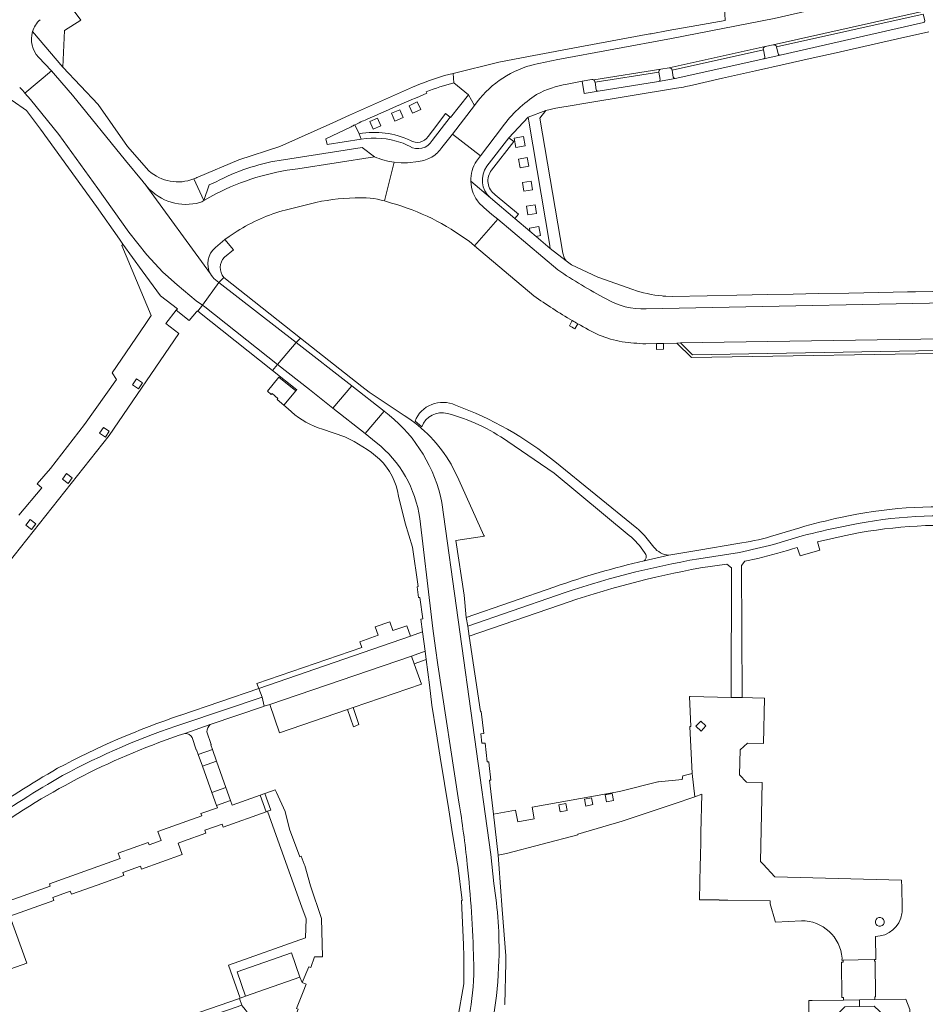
# Model space of a CAD drawing. Extents: x 152048 to 156914, y 461460 to 468786.
# Tile 90 of 256: x 155132 to 155286, y 463476 to 463644. Entities that reach past the tile are written whole.
import ezdxf

# ---------------------------------------------------------------- set-up
doc = ezdxf.new("R2010")
doc.units = 0
doc.header["$LTSCALE"] = 0.75
for name, color, linetype, lineweight in [('B-RO-VH-VERHARDING_ASFALT-GV', 251, 'CONTINUOUS', 18), ('B-RO-VH-VERHARDING_BETON-GV', 251, 'CONTINUOUS', 18), ('B-RO-VH-VERHARDING_BETONSTRAATSTEEN-GV', 251, 'CONTINUOUS', 18), ('B-RO-VH-VERHARDING_HALFVERHARDING_GRIND-GV', 251, 'CONTINUOUS', 18), ('B-RO-VH-VERHARDING_STRAATBAKSTEEN-GV', 251, 'CONTINUOUS', 18), ('B-RO-VH-VERHARDING_TEGEL-GV', 251, 'CONTINUOUS', 18)]:
    doc.layers.add(name, color=color, linetype=linetype, lineweight=lineweight)

msp = doc.modelspace()

# ---------------------------------------------------------------- linework, layer by layer
at = {"layer": 'B-RO-VH-VERHARDING_ASFALT-GV'}
for points in [[(155205.792, 463578.238, 0.4338351), (155198.912, 463575.503)], [(155200.072, 463574.564, -0.3801876), (155204.421, 463576.837)], [(155222.728, 463568.613, 0.0850611), (155205.792, 463578.238)], [(155204.421, 463576.837, -0.0895388), (155214.718, 463572.023)], [(155293.926, 463560.748, 0.0707084), (155271.368, 463559.087)], [(155271.368, 463559.087, 0.0175141), (155264.451, 463557.35)], [(155271.626, 463557.517, -0.0708336), (155294.102, 463559.229)], [(155294.102, 463559.229, 0.0708336), (155271.626, 463557.517)], [(155238.669, 463555.191, 0.059489), (155236.685, 463557.275)], [(155264.877, 463555.959, -0.0145329), (155271.626, 463557.517)], [(155271.626, 463557.517, 0.0145329), (155264.877, 463555.959)], [(155271.996, 463555.986, -0.0678788), (155294.286, 463557.603)], [(155235.407, 463556.042, -0.0764457), (155238.02, 463553.122)], [(155259.482, 463555.841, -0.0388764), (155253.896, 463554.678)], [(155242.133, 463552.669, -0.2081725), (155239.614, 463554.025)], [(155254.183, 463553.15, 0.0147877), (155259.995, 463554.518)], [(155259.995, 463554.518, -0.0147877), (155254.183, 463553.15)], [(155257.339, 463552.122, 0.0179854), (155264.019, 463553.984)], [(155223.035, 463545.801, -0.040934), (155247.265, 463552.071)], [(155247.265, 463552.071, 0.040934), (155223.035, 463545.801)], [(155238.02, 463553.122, -0.422131), (155237.961, 463551.703)], [(155237.961, 463551.703, 0.0290165), (155222.722, 463547.279)], [(155223.548, 463544.179, -0.0389242), (155247.546, 463550.489)], [(155158.972, 463525.389, 0.0419754), (155138.026, 463516.348)], [(155138.865, 463515.105, -0.0435469), (155159.515, 463524.002)], [(155159.515, 463524.002, 0.0435469), (155138.865, 463515.105)], [(155126.403, 463505.351, -0.0757606), (155159.682, 463522.291)], [(155138.026, 463516.348, 0.0210256), (155124.977, 463508.052)], [(155125.583, 463506.712, -0.0202535), (155138.865, 463515.105)], [(155138.865, 463515.105, 0.0202535), (155125.583, 463506.712)]]:
    msp.add_lwpolyline(points, format="xyb", dxfattribs=at)
for points in [[(155198.912, 463575.503), (155200.072, 463574.564)], [(155214.718, 463572.023), (155222.593, 463566.625), (155235.407, 463556.042)], [(155236.685, 463557.275), (155222.728, 463568.613)], [(155264.451, 463557.35), (155259.482, 463555.841)], [(155239.614, 463554.025), (155238.669, 463555.191)], [(155259.995, 463554.518), (155264.877, 463555.959)], [(155264.877, 463555.959), (155259.995, 463554.518)], [(155264.019, 463553.984), (155264.504, 463552.586), (155267.868, 463553.497), (155267.503, 463554.952), (155271.996, 463555.986)], [(155253.896, 463554.678), (155247.234, 463553.546), (155242.133, 463552.669), (155237.961, 463551.703)], [(155237.961, 463551.703), (155242.133, 463552.669)], [(155247.265, 463552.071), (155254.183, 463553.15)], [(155254.183, 463553.15), (155247.265, 463552.071)], [(155247.546, 463550.489), (155252.059, 463551.162), (155252.834, 463550.507), (155252.792, 463528.442), (155254.644, 463528.401), (155254.551, 463550.899), (155255.122, 463551.665), (155257.339, 463552.122)], [(155222.722, 463547.279), (155207.643, 463542.023), (155207.883, 463540.557), (155223.035, 463545.801)], [(155223.035, 463545.801), (155207.883, 463540.557), (155208.16, 463538.866), (155223.548, 463544.179)], [(155172.843, 463528.499), (155172.325, 463529.977), (155158.993, 463525.396), (155158.972, 463525.389)], [(155159.515, 463524.002), (155172.843, 463528.499)], [(155159.682, 463522.291), (155164.002, 463523.824), (155173.117, 463526.89), (155173.226, 463526.927), (155172.843, 463528.499), (155159.515, 463524.002)]]:
    msp.add_lwpolyline(points, dxfattribs=at)
at = {"layer": 'B-RO-VH-VERHARDING_BETON-GV'}
for points in [[(155176.542, 463578.243), (155178.628, 463580.656), (155175.691, 463582.991), (155173.799, 463580.61), (155174.424, 463580.072), (155174.575, 463580.22), (155175.549, 463579.377), (155175.399, 463579.229)], [(155161.975, 463518.708), (155162.687, 463516.689), (155165.075, 463517.555), (155164.393, 463519.527)], [(155167.471, 463510.843), (155166.693, 463513.051), (155164.323, 463512.216), (155165.096, 463510.01)], [(155173.788, 463509.015), (155174.344, 463509.213), (155173.328, 463512.052), (155172.511, 463511.76), (155173.526, 463508.922)]]:
    msp.add_lwpolyline(points, close=True, dxfattribs=at)
at = {"layer": 'B-RO-VH-VERHARDING_BETONSTRAATSTEEN-GV'}
for points in [[(155285.797, 463645.445), (155259.942, 463639.664)], [(155285.76, 463643.79), (155285.492, 463644.887), (155260.491, 463639.315)], [(155260.491, 463639.315), (155285.492, 463644.887)], [(155261.122, 463637.876), (155285.526, 463643.478)], [(155258.57, 463639.344), (155242.202, 463635.729)], [(155260.491, 463639.315), (155260.759, 463638.099)], [(155258.25, 463638.811), (155242.72, 463635.351), (155242.912, 463634.127)], [(155242.72, 463635.351), (155258.25, 463638.811)], [(155258.514, 463637.596), (155258.25, 463638.811)], [(155243.249, 463633.886), (155258.312, 463637.246)], [(155240.778, 463635.485), (155229.389, 463633.656)], [(155229.567, 463633.366), (155229.584, 463633.258), (155240.456, 463634.977)], [(155240.649, 463633.764), (155240.456, 463634.977), (155229.584, 463633.258), (155229.787, 463631.99)], [(155230.135, 463631.73), (155240.4, 463633.403)], [(155191.981, 463620.582), (155178.966, 463618.54)], [(155193.736, 463613.042), (155195.371, 463619.639)], [(155152.862, 463615.935), (155164.074, 463600.604)], [(155164.998, 463614.252), (155162.954, 463613.11), (155162.587, 463612.886), (155161.706, 463612.632)], [(155176.803, 463611.499), (155181.091, 463612.563)], [(155213.013, 463609.941), (155209.069, 463605.382), (155219.157, 463596.875)], [(155223.242, 463601.287), (155213.013, 463609.941)], [(155126.24, 463547.151), (155146.81, 463573.07), (155158.686, 463590.425), (155156.479, 463592.17), (155158.222, 463594.408), (155158.43, 463594.67), (155155.566, 463596.875), (155152.452, 463601.155), (155149.15, 463605.67), (155148.96, 463605.46), (155153.95, 463593.51), (155152.95, 463591.976), (155147.328, 463583.724), (155148.079, 463582.613), (155142.62, 463574.92), (155136.805, 463567.45), (155134.553, 463564.805), (155135.352, 463564.134), (155131.408, 463559.507)], [(155164.898, 463605.097), (155166.536, 463606.474), (155167.257, 463607.006)], [(155238.206, 463588.698), (155240.041, 463588.737), (155241.232, 463588.762), (155243.485, 463588.809), (155244.153, 463588.846), (155296.259, 463589.683), (155296.807, 463589.747), (155296.716, 463595.746), (155297.903, 463595.844), (155241.087, 463594.719), (155238.266, 463594.663)]]:
    msp.add_lwpolyline(points, dxfattribs=at)
for points in [[(155285.526, 463643.478, 0.4687184), (155285.76, 463643.79)], [(155258.25, 463638.811, -0.4234483), (155258.57, 463639.344)], [(155259.942, 463639.664, -0.396133), (155260.491, 463639.315)], [(155258.312, 463637.246, 0.4168178), (155258.514, 463637.596)], [(155260.759, 463638.099, 0.3655253), (155261.122, 463637.876)], [(155242.202, 463635.729, -0.3973853), (155242.72, 463635.351)], [(155240.456, 463634.977, -0.4289727), (155240.778, 463635.485)], [(155242.912, 463634.127, 0.3945005), (155243.249, 463633.886)], [(155229.389, 463633.656, -0.1956087), (155229.567, 463633.366)], [(155240.4, 463633.403, 0.3940091), (155240.649, 463633.764)], [(155229.787, 463631.99, 0.4143634), (155230.135, 463631.73)], [(155195.371, 463619.639, -0.0704647), (155191.981, 463620.582)], [(155178.966, 463618.54, 0.0884993), (155164.998, 463614.252)], [(155161.706, 463612.632, -0.2859375), (155152.862, 463615.935)], [(155181.091, 463612.563, -0.0578752), (155188.711, 463613.564)], [(155188.711, 463613.564, -0.0823879), (155193.736, 463613.042)], [(155168.604, 463607.894, -0.0716347), (155176.803, 463611.499)], [(155167.257, 463607.006, -0.0130675), (155168.604, 463607.894)], [(155164.074, 463600.604, -0.3650213), (155164.898, 463605.097)], [(155231.446, 463596.366, -0.0240037), (155223.242, 463601.287)], [(155219.157, 463596.875, 0.022174), (155225.707, 463592.646)], [(155238.266, 463594.663, -0.1438774), (155231.446, 463596.366)], [(155225.707, 463592.646, 0.003282), (155226.657, 463592.099)], [(155226.657, 463592.099, 0.0114884), (155230.293, 463590.147)], [(155230.293, 463590.147, 0.0470708), (155234.205, 463589.053)], [(155234.205, 463589.053, 0.0297523), (155238.206, 463588.698)]]:
    msp.add_lwpolyline(points, format="xyb", dxfattribs=at)
for points in [[(155296.259, 463589.683), (155244.153, 463588.846), (155246.204, 463586.839), (155294.295, 463587.66)], [(155150.807, 463581.696), (155151.466, 463582.699), (155152.469, 463582.041), (155151.81, 463581.038)], [(155145.155, 463573.44), (155145.814, 463574.443), (155146.817, 463573.785), (155146.158, 463572.782)], [(155139.564, 463566.583), (155140.52, 463565.858), (155139.794, 463564.902), (155138.838, 463565.627)], [(155133.348, 463558.751), (155134.304, 463558.026), (155133.578, 463557.07), (155132.622, 463557.795)]]:
    msp.add_lwpolyline(points, close=True, dxfattribs=at)
at = {"layer": 'B-RO-VH-VERHARDING_HALFVERHARDING_GRIND-GV'}
msp.add_lwpolyline([(155157.617, 463471.936), (155167.109, 463475.206), (155169.379, 463475.988), (155168.999, 463477.126), (155162.276, 463474.765), (155161.159, 463474.373), (155160.318, 463474.077)], dxfattribs=at)
at = {"layer": 'B-RO-VH-VERHARDING_STRAATBAKSTEEN-GV'}
for points in [[(155258.57, 463639.344), (155259.942, 463639.664), (155285.797, 463645.445), (155287.43, 463645.894), (155324.343, 463656.868), (155322.688, 463661.034), (155311.813, 463657.74), (155310.435, 463657.337), (155299.2, 463653.982), (155297.794, 463653.55), (155286.37, 463650.194), (155284.877, 463649.849), (155273.259, 463647.133), (155271.818, 463646.813), (155260.073, 463644.112), (155242.604, 463640.7), (155222.975, 463637.079)], [(155229.389, 463633.656), (155240.778, 463635.485), (155242.202, 463635.729), (155258.57, 463639.344)], [(155131.565, 463632.391), (155132.102, 463631.839), (155132.463, 463631.414), (155136.994, 463635.206), (155134.753, 463637.559)], [(155152.605, 463616.286), (155149.598, 463619.946), (155140.556, 463631.092), (155137.662, 463634.412), (155136.994, 463635.206), (155132.463, 463631.414), (155133.396, 463630.307), (155138.206, 463624.385), (155144.87, 463615.17), (155150.18, 463607.74), (155153.25, 463603.84), (155154.575, 463602.358), (155155.96, 463600.93), (155156.377, 463600.53), (155158.37, 463598.73), (155161.61, 463596.01), (155162.681, 463595.278)], [(155201.132, 463624.031), (155202.611, 463625.966), (155204.111, 463627.928), (155204.904, 463627.316), (155204.983, 463627.255), (155208.004, 463631.115), (155205.525, 463633.181)], [(155224.808, 463632.962), (155227.383, 463633.433), (155229.052, 463633.738)], [(155200.819, 463631.653), (155200.947, 463631.405)], [(155209.053, 463629.322), (155205.296, 463624.448), (155210.083, 463620.759), (155213.812, 463625.689)], [(155221.954, 463604.961), (155221.818, 463605.772), (155218.303, 463626.66), (155218.188, 463627.346), (155214.919, 463623.808), (155215.731, 463623.196), (155211.951, 463618.296)], [(155188.011, 463625.685), (155183.72, 463623.656), (155183.919, 463622.648), (155189.758, 463623.569), (155189.416, 463624.507), (155188.682, 463626.026)], [(155188.682, 463626.026), (155189.416, 463624.507)], [(155209.392, 463619.845), (155210.083, 463620.759), (155205.296, 463624.448), (155203.501, 463622.148)], [(155191.981, 463620.582), (155189.922, 463622.163), (155175.757, 463619.948)], [(155178.966, 463618.54), (155191.981, 463620.582)], [(155195.371, 463619.639), (155193.736, 463613.042), (155194.921, 463612.686)], [(155199.518, 463619.788), (155197.605, 463619.549), (155196.538, 463619.524), (155195.371, 463619.639)], [(155164.074, 463600.604), (155152.862, 463615.935), (155152.854, 463615.946)], [(155165.024, 463616.313), (155163.868, 463615.783), (155162.954, 463613.11), (155164.998, 463614.252)], [(155212.569, 463614.102), (155216.52, 463610.79), (155215.928, 463610.077), (155218.493, 463607.9), (155218.416, 463608.406), (155219.988, 463608.708), (155220.27, 463607.125), (155219.542, 463607.009), (155221.954, 463604.961)], [(155210.454, 463612.095), (155209.909, 463612.634)], [(155208.109, 463606.164), (155209.069, 463605.382), (155213.013, 463609.941), (155211.992, 463610.753), (155210.633, 463611.936)], [(155162.681, 463595.278), (155165.5, 463599.155), (155164.905, 463599.617)], [(155197.061, 463576.482), (155191.099, 463580.475), (155189.828, 463581.41), (155179.375, 463589.677), (155178.732, 463588.986), (155178.653, 463588.893), (155188.123, 463581.504), (155193.647, 463577.194), (155194.492, 463576.535)], [(155184.899, 463577.732), (155180.917, 463580.885), (155175.484, 463585.186), (155174.617, 463584.172), (155178.788, 463580.858), (155178.712, 463580.762), (155178.628, 463580.656), (155176.542, 463578.243), (155177.281, 463577.606), (155177.862, 463577.105)], [(155192.32, 463571.859), (155190.392, 463573.385), (155184.899, 463577.732)], [(155193.647, 463577.194), (155190.392, 463573.385), (155192.32, 463571.859)], [(155194.492, 463576.535), (155193.647, 463577.194)], [(155183.148, 463574.152), (155186.935, 463572.818)], [(155214.176, 463476.093), (155214.187, 463476.157), (155214.374, 463483.212), (155214.384, 463483.595), (155214.372, 463484.369), (155213.744, 463492.289), (155213.179, 463500), (155213.072, 463501.551), (155212.306, 463508.525), (155211.604, 463514.319), (155211.828, 463514.354), (155211.538, 463516.831), (155211.463, 463517.47), (155211.226, 463517.434), (155210.835, 463520.657), (155210.284, 463520.635), (155210.124, 463522.244), (155210.637, 463522.293), (155210.205, 463526.023), (155210.076, 463526.004), (155208.16, 463538.866), (155207.883, 463540.557), (155207.643, 463542.023), (155207.262, 463545.833), (155205.876, 463555.193), (155210.754, 463555.909), (155210.606, 463556.027), (155206.386, 463565.511), (155205.049, 463568.191)], [(155196.105, 463562.743), (155197.252, 463558.148), (155198.462, 463554.058), (155199.438, 463547.32), (155199.257, 463547.294), (155199.528, 463545.438), (155199.718, 463545.472), (155200.247, 463541.805), (155199.893, 463541.738), (155200.183, 463539.593), (155200.652, 463536.291), (155200.829, 463534.89), (155201.365, 463530.587), (155201.801, 463527.084), (155202.524, 463522.588), (155203.219, 463518.267), (155203.945, 463513.754), (155204.664, 463509.283), (155205.201, 463505.939), (155206.157, 463500), (155206.177, 463499.84), (155206.948, 463493.808), (155206.813, 463493.79), (155207.142, 463486.257), (155207.226, 463484.322), (155207.224, 463483.604), (155207.21, 463479.715), (155207.21, 463479.624), (155206.148, 463473.484)], [(155203.478, 463561.635), (155211.841, 463501.645), (155212.008, 463500), (155212.343, 463496.712)], [(155212.343, 463496.712), (155212.008, 463500), (155211.841, 463501.645), (155203.478, 463561.635)], [(155199.719, 463558.917), (155201.691, 463542.107), (155201.959, 463540.182), (155202.422, 463536.805), (155202.808, 463533.996), (155206.395, 463510.596)], [(155206.395, 463510.596), (155202.808, 463533.996), (155202.422, 463536.805), (155201.959, 463540.182), (155201.691, 463542.107), (155199.719, 463558.917)], [(155281.907, 463492.601), (155281.837, 463496.043), (155281.807, 463497.288), (155260.227, 463497.828), (155258.209, 463500), (155257.782, 463500.459), (155258.074, 463513.928), (155255.373, 463513.998), (155254.182, 463515.249), (155254.283, 463519.502), (155255.534, 463520.652), (155258.256, 463520.592), (155258.44, 463528.316), (155256.428, 463528.361), (155254.644, 463528.401), (155252.792, 463528.442), (155245.759, 463528.599), (155245.672, 463528.601), (155245.883, 463523.498), (155245.748, 463523.494), (155246.132, 463515.489), (155246.553, 463511.5), (155247.778, 463511.928), (155247.628, 463505.347), (155247.601, 463504.147), (155247.53, 463501.067), (155247.506, 463500), (155247.503, 463499.867), (155247.368, 463493.944), (155250.71, 463493.907), (155250.71, 463493.895)], [(155164.002, 463523.824), (155159.682, 463522.291)], [(155160.929, 463521.577), (155161.652, 463519.468), (155161.701, 463519.485), (155161.975, 463518.708), (155164.393, 463519.527), (155164.101, 463520.374), (155164.204, 463520.41), (155163.464, 463522.552)], [(155129.07, 463481.821), (155132.758, 463483.144), (155129.901, 463491.134), (155137.39, 463493.812), (155137.202, 463494.339), (155140.181, 463495.399), (155140.368, 463494.877), (155144.76, 463496.447), (155149.313, 463498.075), (155149.125, 463498.602), (155152.118, 463499.659), (155152.302, 463499.144), (155159.263, 463501.633), (155158.55, 463503.606), (155159.49, 463503.946), (155163.301, 463505.297), (155163.118, 463505.815), (155166.055, 463506.855), (155166.238, 463506.339), (155173.526, 463508.922), (155172.511, 463511.76), (155167.749, 463510.055), (155167.471, 463510.843), (155165.096, 463510.01), (155165.235, 463509.615), (155162.447, 463508.639), (155162.589, 463508.233), (155155.116, 463505.573), (155155.665, 463504.062), (155153.595, 463503.308), (155153.447, 463503.712), (155148.335, 463501.867), (155148.658, 463500.962), (155136.627, 463496.676), (155136.768, 463496.28), (155125.099, 463492.12)], [(155250.71, 463493.895), (155252.215, 463493.876), (155259.404, 463493.785), (155259.412, 463493.626), (155259.415, 463493.275), (155260.292, 463490.277), (155260.319, 463490.129), (155264.725, 463490.352)], [(155271.659, 463483.977), (155271.649, 463483.624), (155271.828, 463483.626), (155274.381, 463483.696), (155277.181, 463483.773), (155277.402, 463483.777), (155277.333, 463487.698)], [(155179.861, 463478.239), (155180.387, 463479.539), (155179.708, 463479.821), (155179.309, 463480.74), (155170.043, 463477.532), (155169.125, 463477.171), (155168.999, 463477.126), (155169.379, 463475.988), (155169.484, 463475.851), (155169.969, 463475.215), (155172.674, 463471.621), (155157.346, 463460.196)], [(155176.22, 463468.24), (155179.025, 463475.29), (155178.716, 463475.437), (155179.861, 463478.239)]]:
    msp.add_lwpolyline(points, dxfattribs=at)
for points in [[(155133.755, 463641.899, -0.1370517), (155135.045, 463643.933)], [(155134.753, 463637.559, -0.2659305), (155133.755, 463641.899)], [(155218.649, 463636.153, 0.1743957), (155209.053, 463629.322)], [(155222.975, 463637.079, 0.0116194), (155218.649, 463636.153)], [(155205.525, 463633.181, 0.0250548), (155200.819, 463631.653)], [(155219.632, 463631.161, -0.0878866), (155224.808, 463632.962)], [(155229.052, 463633.738, -0.2007302), (155229.389, 463633.656)], [(155200.947, 463631.405, 0.0055907), (155190.645, 463626.945)], [(155213.812, 463625.689, -0.0924544), (155219.632, 463631.161)], [(155188.682, 463626.026, 0.0041552), (155188.011, 463625.685)], [(155190.645, 463626.945, 0.0117622), (155188.682, 463626.026)], [(155189.416, 463624.507, -0.1521595), (155198.117, 463623.367)], [(155198.117, 463623.367, 0.4166108), (155201.132, 463624.031)], [(155203.501, 463622.148, -0.108912), (155201.77, 463620.528)], [(155175.757, 463619.948, 0.0796448), (155165.024, 463616.313)], [(155201.77, 463620.528, -0.1091263), (155199.518, 463619.788)], [(155208.426, 463616.416, -0.1522268), (155209.392, 463619.845)], [(155164.998, 463614.252, -0.0884993), (155178.966, 463618.54)], [(155211.951, 463618.296, 0.4268084), (155212.569, 463614.102)], [(155152.854, 463615.946, -0.0151801), (155152.605, 463616.286)], [(155209.909, 463612.634, -0.1746682), (155208.426, 463616.416)], [(155194.921, 463612.686, -0.0911303), (155208.109, 463606.164)], [(155210.633, 463611.936, -0.0357285), (155210.454, 463612.095)], [(155164.905, 463599.617, -0.0923898), (155164.074, 463600.604)], [(155177.862, 463577.105, 0.1132676), (155183.148, 463574.152)], [(155194.492, 463576.535, -0.1747521), (155203.478, 463561.635)], [(155203.478, 463561.635, 0.1747521), (155194.492, 463576.535)], [(155205.049, 463568.191, 0.1203397), (155197.061, 463576.482)], [(155186.935, 463572.818, -0.0730625), (155192.862, 463569.055)], [(155192.32, 463571.859, -0.1934354), (155199.719, 463558.917)], [(155199.719, 463558.917, 0.1934354), (155192.32, 463571.859)], [(155192.862, 463569.055, -0.1639885), (155196.105, 463562.743)], [(155163.464, 463522.552, -0.2122083), (155164.002, 463523.824)], [(155159.682, 463522.291, -0.3102302), (155160.929, 463521.577)], [(155206.395, 463510.596, -0.0132041), (155207.809, 463500)], [(155207.809, 463500, 0.0132041), (155206.395, 463510.596)], [(155207.809, 463500, -0.020244), (155208.895, 463483.6)], [(155208.895, 463483.6, 0.020244), (155207.809, 463500)], [(155212.343, 463496.712, -0.0463976), (155213.2, 463483.586)], [(155213.2, 463483.586, 0.0463976), (155212.343, 463496.712)], [(155277.333, 463487.698, 0.3704477), (155281.865, 463491.591)], [(155281.865, 463491.591, 0.055432), (155281.907, 463492.601)], [(155264.725, 463490.352, -0.3993531), (155271.659, 463483.977)], [(155277.456, 463489.755, -1), (155278.707, 463490.582)], [(155278.707, 463490.582, -1), (155277.456, 463489.755)], [(155208.895, 463483.6, -0.0021654), (155208.926, 463482.205)], [(155208.926, 463482.205, 0.0021654), (155208.895, 463483.6)], [(155213.2, 463483.586, -0.0680769), (155210.065, 463464.562)], [(155210.065, 463464.562, 0.0680769), (155213.2, 463483.586)], [(155208.926, 463482.205, -0.0825241), (155206.066, 463466.137)], [(155206.066, 463466.137, 0.0825241), (155208.926, 463482.205)]]:
    msp.add_lwpolyline(points, format="xyb", dxfattribs=at)
for points in [[(155197.906, 463629.271), (155199.278, 463629.906), (155199.878, 463628.616), (155198.507, 463627.985)], [(155194.928, 463628.001), (155196.315, 463628.584), (155196.866, 463627.258), (155195.497, 463626.664)], [(155191.201, 463626.576), (155192.518, 463627.165), (155193.104, 463625.855), (155191.782, 463625.26)], [(155215.802, 463623.756), (155217.385, 463624.039), (155217.674, 463622.421), (155216.09, 463622.138)], [(155218.279, 463618.95), (155216.8, 463618.701), (155216.551, 463620.181), (155218.031, 463620.429)], [(155218.952, 463614.956), (155217.472, 463614.707), (155217.223, 463616.187), (155218.703, 463616.436)], [(155219.383, 463612.392), (155219.632, 463610.913), (155218.153, 463610.664), (155217.904, 463612.143)], [(155178.653, 463588.893), (155165.5, 463599.155), (155162.681, 463595.278), (155163.083, 463595.004), (155175.484, 463585.186)], [(155166.313, 463600.007), (155165.5, 463599.155), (155178.653, 463588.893), (155178.732, 463588.986), (155179.375, 463589.677)], [(155162.681, 463595.278), (155161.891, 463594.284), (155174.617, 463584.172), (155175.484, 463585.186), (155163.083, 463595.004)], [(155175.484, 463585.186), (155180.917, 463580.885), (155184.899, 463577.732), (155188.123, 463581.504), (155178.653, 463588.893)], [(155190.392, 463573.385), (155193.647, 463577.194), (155188.123, 463581.504), (155184.899, 463577.732)], [(155171.974, 463530.798), (155172.325, 463529.977), (155198.139, 463538.888), (155197.495, 463540.606), (155195.137, 463539.837), (155194.638, 463541.322), (155192.137, 463540.443), (155192.631, 463539.036), (155189.495, 463537.907), (155189.822, 463536.926)], [(155172.325, 463529.977), (155172.843, 463528.499), (155173.226, 463526.927), (155174.177, 463527.237), (155198.3, 463535.487), (155200.652, 463536.291), (155200.183, 463539.593), (155198.139, 463538.888)], [(155174.177, 463527.237), (155175.822, 463522.386), (155187.425, 463526.361), (155188.348, 463526.683), (155200.018, 463530.698), (155198.775, 463534.162), (155198.3, 463535.487)], [(155198.775, 463534.162), (155200.829, 463534.89), (155200.652, 463536.291), (155198.3, 463535.487)], [(155188.435, 463523.416), (155189.349, 463523.797), (155188.348, 463526.683), (155187.425, 463526.361)], [(155246.761, 463523.521), (155247.584, 463524.394), (155248.458, 463523.571), (155247.635, 463522.698)], [(155166.693, 463513.051), (155165.075, 463517.555), (155162.687, 463516.689), (155164.323, 463512.216)], [(155244.532, 463515.089), (155244.426, 463514.426), (155240.408, 463514.058), (155240.284, 463514.027), (155233.748, 463512.394), (155218.848, 463509.705), (155219.208, 463507.737), (155216.399, 463507.231), (155216.044, 463509.2), (155212.306, 463508.525), (155213.072, 463501.551), (155214.474, 463501.835), (155226.65, 463504.991), (155226.622, 463505.11), (155234.205, 463507.329), (155242.896, 463510.221), (155246.553, 463511.5), (155246.132, 463515.489)], [(155181.098, 463496.318), (155180.126, 463499.773), (155180.042, 463500), (155179.537, 463501.357), (155179.303, 463501.27), (155177.544, 463505.993), (155176.815, 463508.997), (155175.322, 463512.197), (155175.095, 463512.684), (155173.328, 463512.052), (155174.344, 463509.213), (155173.788, 463509.015), (155174.122, 463508.073), (155179.612, 463492.694), (155180.346, 463490.688), (155180.246, 463487.47), (155167.141, 463482.823), (155169.125, 463477.171), (155170.043, 463477.532), (155168.606, 463481.683), (155177.871, 463484.891), (155179.309, 463480.74), (155179.708, 463479.821), (155180.811, 463482.535), (155181.142, 463482.394), (155181.768, 463484.195), (155183.168, 463484.235), (155182.978, 463490.749), (155181.087, 463496.317)], [(155231.327, 463511.836), (155232.504, 463512.066), (155232.735, 463510.889), (155231.557, 463510.658)], [(155223.409, 463510.102), (155224.586, 463510.332), (155224.817, 463509.155), (155223.639, 463508.924)], [(155227.802, 463511.098), (155228.979, 463511.328), (155229.21, 463510.151), (155228.032, 463509.92)], [(155170.043, 463477.532), (155179.309, 463480.74), (155177.871, 463484.891), (155168.606, 463481.683)], [(155277.181, 463483.773), (155274.381, 463483.696), (155271.828, 463483.626), (155271.831, 463483.305), (155271.567, 463483.302), (155271.634, 463477.301), (155271.912, 463477.304), (155271.917, 463476.822), (155274.617, 463476.88), (155277.222, 463476.938), (155277.218, 463477.395), (155277.374, 463477.397), (155277.32, 463483.502), (155277.183, 463483.501)], [(155267.15, 463471.913), (155268.352, 463471.933), (155272.137, 463475.687), (155274.639, 463475.735), (155274.617, 463476.88), (155271.917, 463476.822), (155266.572, 463476.76), (155265.981, 463476.753), (155265.981, 463476.542), (155265.981, 463474.765), (155266.035, 463471.893)], [(155283.229, 463475.222), (155282.502, 463476.984), (155277.222, 463476.938), (155274.617, 463476.88), (155274.639, 463475.735), (155277.14, 463475.782), (155280.933, 463472.217), (155282.144, 463472.238), (155283.284, 463472.26)]]:
    msp.add_lwpolyline(points, close=True, dxfattribs=at)
at = {"layer": 'B-RO-VH-VERHARDING_TEGEL-GV'}
for points in [[(155133.755, 463641.899), (155138.889, 463635.819), (155139.171, 463642.089), (155141.987, 463643.864), (155140.504, 463645.868), (155155.349, 463655.282), (155182.642, 463672.738), (155188.879, 463676.725), (155188.906, 463676.682), (155204.676, 463686.727), (155208.433, 463689.121), (155217.553, 463694.93), (155221.34, 463697.342), (155222.017, 463697.773), (155230.084, 463702.857), (155230.051, 463702.952), (155233.718, 463704.973), (155233.405, 463705.944), (155233.186, 463706.623)], [(155285.971, 463654.159), (155271.664, 463650.555), (155262.95, 463648.593), (155253.166, 463646.428), (155251.612, 463646.084), (155251.767, 463643.819), (155246.946, 463642.967), (155242.008, 463642.065), (155239.14, 463641.541), (155238.889, 463641.495), (155227.586, 463639.429), (155218.241, 463637.672), (155213.182, 463636.681), (155205.394, 463634.78), (155205.525, 463633.181), (155208.004, 463631.115), (155209.053, 463629.322)], [(155222.975, 463637.079), (155242.604, 463640.7), (155260.073, 463644.112)], [(155285.492, 463644.887), (155285.76, 463643.79)], [(155285.526, 463643.478), (155261.122, 463637.876), (155258.312, 463637.246), (155243.249, 463633.886), (155240.4, 463633.403), (155230.135, 463631.73), (155227.727, 463631.337), (155227.383, 463633.433), (155224.808, 463632.962)], [(155153.589, 463618.178), (155149.925, 463622.303), (155144.929, 463629.479), (155138.889, 463635.819), (155133.755, 463641.899)], [(155211.146, 463618.959), (155214.919, 463623.808), (155218.188, 463627.346), (155221.178, 463628.445), (155222.91, 463628.837), (155223.235, 463628.891), (155225.658, 463629.298), (155227.691, 463629.64), (155243.43, 463632.254), (155244.665, 463632.459), (155244.987, 463632.532), (155245.66, 463632.683), (155251.314, 463633.955), (155256.901, 463635.212), (155261.974, 463636.353), (155266.249, 463637.315), (155270.639, 463638.303), (155275.394, 463639.372), (155281.129, 463640.663), (155286.471, 463641.864)], [(155134.753, 463637.559), (155136.994, 463635.206), (155137.662, 463634.412), (155140.556, 463631.092), (155149.598, 463619.946), (155152.605, 463616.286)], [(155205.525, 463633.181), (155205.394, 463634.78), (155203.954, 463634.429)], [(155129.749, 463633.458), (155124.021, 463629.497), (155127.079, 463630.404), (155130.257, 463630.151), (155132.706, 463628.471), (155135.1, 463625.27)], [(155135.1, 463625.27), (155144.63, 463612.09), (155148.54, 463606.52), (155149.15, 463605.67), (155152.452, 463601.155), (155155.566, 463596.875), (155158.43, 463594.67), (155158.222, 463594.408), (155160.43, 463592.659), (155161.672, 463594.129), (155161.842, 463594.322), (155161.891, 463594.284), (155162.681, 463595.278), (155161.61, 463596.01), (155158.37, 463598.73), (155156.377, 463600.53), (155155.96, 463600.93), (155154.575, 463602.358), (155153.25, 463603.84), (155150.18, 463607.74), (155144.87, 463615.17), (155138.206, 463624.385), (155133.396, 463630.307), (155132.463, 463631.414), (155132.102, 463631.839), (155131.565, 463632.391)], [(155198.479, 463632.453), (155187.752, 463627.65), (155184.9, 463626.362), (155175.908, 463622.3), (155168.92, 463620.046), (155161.926, 463617.108)], [(155200.947, 463631.405), (155200.819, 463631.653)], [(155203.501, 463622.148), (155205.296, 463624.448), (155209.053, 463629.322), (155208.004, 463631.115), (155204.983, 463627.255), (155204.904, 463627.316), (155201.857, 463623.324)], [(155189.758, 463623.569), (155183.919, 463622.648), (155183.72, 463623.656), (155188.011, 463625.685)], [(155213.812, 463625.689), (155210.083, 463620.759), (155209.392, 463619.845)], [(155175.757, 463619.948), (155189.922, 463622.163), (155191.981, 463620.582)], [(155195.371, 463619.639), (155196.538, 463619.524), (155197.605, 463619.549), (155199.518, 463619.788)], [(155152.854, 463615.946), (155152.862, 463615.935)], [(155161.209, 463616.793), (155162.954, 463613.11), (155163.868, 463615.783), (155165.024, 463616.313)], [(155162.954, 463613.11), (155161.209, 463616.793)], [(155236.003, 463597.936), (155230.079, 463600.054), (155225.566, 463602.15), (155224.655, 463602.843), (155221.954, 463604.961), (155219.542, 463607.009), (155218.493, 463607.9), (155215.928, 463610.077), (155211.756, 463613.592), (155208.426, 463616.416)], [(155208.426, 463616.416), (155211.756, 463613.592)], [(155161.706, 463612.632), (155162.587, 463612.886), (155162.954, 463613.11)], [(155209.909, 463612.634), (155210.454, 463612.095)], [(155210.633, 463611.936), (155211.992, 463610.753), (155213.013, 463609.941), (155223.242, 463601.287)], [(155166.426, 463603.438), (155167.978, 463604.712), (155166.536, 463606.474), (155164.898, 463605.097)], [(155409.013, 463600.708), (155402.712, 463600.671), (155397.124, 463600.588), (155391.324, 463600.5), (155385.85, 463600.418), (155380.118, 463600.331), (155378.242, 463600.29), (155372.584, 463600.195), (155364.784, 463600.064), (155361.473, 463599.888), (155359.859, 463599.831), (155302.575, 463597.825), (155301.128, 463597.774), (155298.106, 463597.82), (155292.94, 463597.722), (155290.058, 463597.668), (155284.159, 463597.556)], [(155164.905, 463599.617), (155165.5, 463599.155)], [(155165.5, 463599.155), (155166.313, 463600.007)], [(155238.266, 463594.663), (155241.087, 463594.719), (155297.903, 463595.844), (155301.453, 463595.8), (155302.625, 463595.825), (155364.002, 463595.948), (155364.403, 463596.348), (155365.989, 463598.008), (155394.649, 463598.502), (155396.269, 463596.928), (155396.685, 463596.555), (155397.206, 463596.567), (155403.905, 463596.722)], [(155284.159, 463597.556), (155282.825, 463597.535), (155277.928, 463597.44), (155272.829, 463597.341), (155267.63, 463597.24), (155263.317, 463597.156), (155258.956, 463597.072), (155253.757, 463596.971), (155248.658, 463596.872), (155242.746, 463596.757), (155241.666, 463596.804)], [(155225.707, 463592.646), (155225.207, 463591.779)], [(155226.143, 463591.24), (155226.657, 463592.099)]]:
    msp.add_lwpolyline(points, dxfattribs=at)
for points in [[(155135.045, 463643.933, 0.1370517), (155133.755, 463641.899)], [(155285.76, 463643.79, -0.4687184), (155285.526, 463643.478)], [(155133.755, 463641.899, 0.2659305), (155134.753, 463637.559)], [(155209.053, 463629.322, -0.1743957), (155218.649, 463636.153)], [(155218.649, 463636.153, -0.0116194), (155222.975, 463637.079)], [(155203.954, 463634.429, 0.022986), (155198.479, 463632.453)], [(155200.819, 463631.653, -0.0250548), (155205.525, 463633.181)], [(155224.808, 463632.962, 0.0878866), (155219.632, 463631.161)], [(155190.645, 463626.945, -0.0055907), (155200.947, 463631.405)], [(155219.632, 463631.161, 0.0924544), (155213.812, 463625.689)], [(155188.011, 463625.685, -0.0041552), (155188.682, 463626.026)], [(155188.682, 463626.026, -0.0117622), (155190.645, 463626.945)], [(155196.515, 463623.009, 0.1213683), (155189.758, 463623.569)], [(155197.944, 463622.354, 0.0441194), (155196.515, 463623.009)], [(155201.857, 463623.324, -0.4063887), (155197.944, 463622.354)], [(155191.981, 463620.582, 0.0704647), (155195.371, 463619.639)], [(155201.77, 463620.528, 0.108912), (155203.501, 463622.148)], [(155165.024, 463616.313, -0.0796448), (155175.757, 463619.948)], [(155199.518, 463619.788, 0.1091263), (155201.77, 463620.528)], [(155209.392, 463619.845, 0.1522268), (155208.426, 463616.416)], [(155211.756, 463613.592, -0.3939038), (155211.146, 463618.959)], [(155161.209, 463616.793, -0.2804365), (155153.589, 463618.178)], [(155152.605, 463616.286, 0.0151801), (155152.854, 463615.946)], [(155152.862, 463615.935, 0.2859375), (155161.706, 463612.632)], [(155161.926, 463617.108, -0.0268346), (155161.209, 463616.793)], [(155208.426, 463616.416, 0.1746682), (155209.909, 463612.634)], [(155210.454, 463612.095, 0.0357285), (155210.633, 463611.936)], [(155164.898, 463605.097, 0.3650213), (155164.074, 463600.604)], [(155166.313, 463600.007, -0.3651971), (155166.426, 463603.438)], [(155164.074, 463600.604, 0.0923898), (155164.905, 463599.617)], [(155223.242, 463601.287, 0.0240037), (155231.446, 463596.366)], [(155241.035, 463596.853, -0.0602468), (155236.003, 463597.936)], [(155231.446, 463596.366, 0.1438774), (155238.266, 463594.663)], [(155241.666, 463596.804, -0.0079988), (155241.035, 463596.853)], [(155226.657, 463592.099, -0.003282), (155225.707, 463592.646)], [(155225.207, 463591.779, 0.003331), (155226.143, 463591.24)]]:
    msp.add_lwpolyline(points, format="xyb", dxfattribs=at)
for points in [[(155218.188, 463627.346), (155218.303, 463626.66), (155221.818, 463605.772), (155221.954, 463604.961), (155224.655, 463602.843), (155224.4, 463603.26), (155224.111, 463604.126), (155220.192, 463627.131), (155221.178, 463628.445)], [(155240.063, 463587.737), (155241.253, 463587.762), (155241.232, 463588.762), (155240.041, 463588.737)], [(155296.807, 463589.747), (155296.259, 463589.683), (155294.295, 463587.66), (155246.204, 463586.839), (155244.153, 463588.846), (155243.485, 463588.809), (155246.021, 463586.385), (155294.571, 463587.166)]]:
    msp.add_lwpolyline(points, close=True, dxfattribs=at)

doc.saveas('drawing.dxf')
